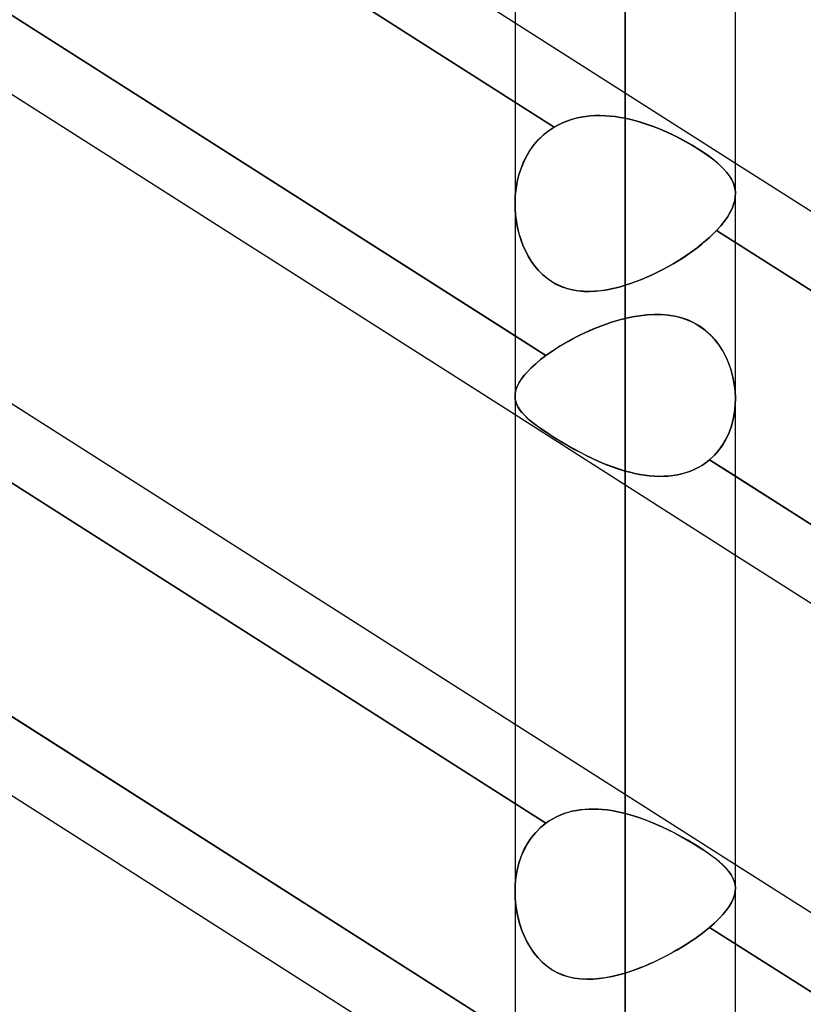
# Model space of a CAD drawing. Header units: millimetres. Extents: x -97 to 82, y -215 to 215.
# Tile 45 of 84: x -38.37 to -32.73, y 51.4 to 58.48. Entities that reach past the tile are written whole.
import ezdxf

# ---------------------------------------------------------------- set-up
doc = ezdxf.new("R2010")
doc.units = ezdxf.units.MM
doc.layers.add('MAIN-1', color=7, linetype='Continuous')
doc.layers.add('MAIN-2', color=7, linetype='Continuous')

msp = doc.modelspace()

# ---------------------------------------------------------------- linework, layer by layer
at = {"layer": 'MAIN-1'}
for p, q in [((-34.0112, 114.9253), (-34.0112, 0)), ((-33.2188, 0), (-33.2188, 114.3788)), ((-34.8038, 114.3442), (-34.8038, 0)), ((-34.8038, 58.4565), (-41.6225, 62.7987)), ((-34.8038, 56.2066), (-41.6225, 60.5488)), ((-34.8038, 55.6379), (-41.6225, 59.9801)), ((-34.8037, 53.4131), (-41.6225, 57.7552)), ((-26.0038, 52.8527), (-33.2188, 57.4472)), ((-34.8038, 51.1632), (-42.0188, 55.7577)), ((-34.8038, 50.5945), (-42.0188, 55.189)), ((-26.0038, 50.6028), (-33.2188, 55.1973)), ((-26.0038, 50.0341), (-33.2188, 54.6286)), ((-26.0037, 47.8093), (-33.2187, 52.4038))]:
    msp.add_line(p, q, dxfattribs=at)
at = {"layer": 'MAIN-2'}
for p, q in [((-34.0112, 0), (-34.0112, 114.9253)), ((-34.0112, 113.8433), (-34.0112, 0)), ((-34.0112, 0), (-34.0112, 113.8433)), ((-34.0112, 57.7713), (-34.0112, 77.1895)), ((-34.0112, 75.6045), (-34.0112, 56.5704)), ((-42.16, 62.5722), (-34.5215, 57.708)), ((-34.5215, 57.708), (-42.16, 62.5722)), ((-42.2059, 60.9203), (-34.5815, 56.0651)), ((-33.2188, 57.4472), (-34.8038, 58.4565)), ((-34.3652, 57.7715), (-34.3315, 57.7788)), ((-34.3312, 57.7789), (-34.3649, 57.7715)), ((-34.3315, 57.7788), (-34.2972, 57.7844)), ((-34.2969, 57.7844), (-34.3312, 57.7789)), ((-34.2972, 57.7844), (-34.2624, 57.7882)), ((-34.262, 57.7882), (-34.2969, 57.7844)), ((-34.2624, 57.7882), (-34.2272, 57.7904)), ((-34.2268, 57.7904), (-34.262, 57.7882)), ((-34.2272, 57.7904), (-34.1917, 57.7909)), ((-34.1913, 57.7909), (-34.2268, 57.7904)), ((-34.1917, 57.7909), (-34.1559, 57.7899)), ((-34.1556, 57.7899), (-34.1913, 57.7909)), ((-34.1559, 57.7899), (-34.1199, 57.7874)), ((-34.1196, 57.7873), (-34.1556, 57.7899)), ((-34.1199, 57.7874), (-34.0838, 57.7834)), ((-34.0836, 57.7833), (-34.1196, 57.7873)), ((-34.0838, 57.7834), (-34.0475, 57.778)), ((-34.0474, 57.778), (-34.0836, 57.7833)), ((-34.0475, 57.778), (-34.0112, 57.7713)), ((-34.0112, 57.7713), (-34.0474, 57.778)), ((-34.5618, 57.6815), (-34.5215, 57.708)), ((-34.5215, 57.708), (-34.5616, 57.6816)), ((-34.4919, 57.7244), (-34.5215, 57.708)), ((-34.5215, 57.708), (-34.492, 57.7243)), ((-34.492, 57.7243), (-34.4616, 57.7388)), ((-34.4615, 57.7389), (-34.4919, 57.7244)), ((-34.4616, 57.7388), (-34.4303, 57.7515)), ((-34.4301, 57.7516), (-34.4615, 57.7389)), ((-34.4303, 57.7515), (-34.3982, 57.7624)), ((-34.3979, 57.7625), (-34.4301, 57.7516)), ((-34.3982, 57.7624), (-34.3652, 57.7715)), ((-34.3649, 57.7715), (-34.3979, 57.7625)), ((-33.9603, 57.7597), (-34.0112, 57.7713)), ((-34.0112, 57.7713), (-33.9605, 57.7598)), ((-33.9605, 57.7598), (-33.91, 57.746)), ((-33.9095, 57.7459), (-33.9603, 57.7597)), ((-33.91, 57.746), (-33.8597, 57.7301)), ((-33.8589, 57.7299), (-33.9095, 57.7459)), ((-33.8597, 57.7301), (-33.8098, 57.7124)), ((-33.8089, 57.712), (-33.8589, 57.7299)), ((-33.8098, 57.7124), (-33.7606, 57.6929)), ((-33.7594, 57.6924), (-33.8089, 57.712)), ((-34.6339, 57.6184), (-34.5993, 57.6515)), ((-34.599, 57.6518), (-34.6336, 57.6188)), ((-34.5993, 57.6515), (-34.5618, 57.6815)), ((-34.5616, 57.6816), (-34.599, 57.6518)), ((-33.7606, 57.6929), (-33.7122, 57.672)), ((-33.7108, 57.6714), (-33.7594, 57.6924)), ((-33.7122, 57.672), (-33.6648, 57.6498)), ((-33.6633, 57.6491), (-33.7108, 57.6714)), ((-33.6648, 57.6498), (-33.6189, 57.6268)), ((-33.6172, 57.6259), (-33.6633, 57.6491)), ((-34.6943, 57.5431), (-34.6656, 57.5822)), ((-34.6652, 57.5827), (-34.6938, 57.5437)), ((-34.6656, 57.5822), (-34.6339, 57.6184)), ((-34.6336, 57.6188), (-34.6652, 57.5827)), ((-33.6189, 57.6268), (-33.5746, 57.603)), ((-33.5728, 57.602), (-33.6172, 57.6259)), ((-33.5746, 57.603), (-33.5319, 57.5786)), ((-33.53, 57.5775), (-33.5728, 57.602)), ((-33.5319, 57.5786), (-33.491, 57.5538)), ((-33.4891, 57.5525), (-33.53, 57.5775)), ((-42.2059, 57.558), (-34.5815, 52.7028)), ((-34.5815, 52.7028), (-42.2059, 57.558)), ((-34.7419, 57.4572), (-34.7198, 57.5012)), ((-34.7193, 57.502), (-34.7415, 57.4581)), ((-34.7198, 57.5012), (-34.6943, 57.5431)), ((-34.6938, 57.5437), (-34.7193, 57.502)), ((-33.491, 57.5538), (-33.4524, 57.5288)), ((-33.4507, 57.5276), (-33.4891, 57.5525)), ((-33.4524, 57.5288), (-33.4166, 57.504)), ((-33.4151, 57.5029), (-33.4507, 57.5276)), ((-33.4166, 57.504), (-33.3837, 57.4794)), ((-33.3823, 57.4784), (-33.4151, 57.5029)), ((-34.7606, 57.4114), (-34.7419, 57.4572)), ((-34.7415, 57.4581), (-34.7602, 57.4123)), ((-33.3837, 57.4794), (-33.3536, 57.455)), ((-33.3524, 57.454), (-33.3823, 57.4784)), ((-33.3536, 57.455), (-33.3264, 57.4307)), ((-33.3254, 57.4298), (-33.3524, 57.454)), ((-33.3264, 57.4307), (-33.3022, 57.4065)), ((-33.3013, 57.4056), (-33.3254, 57.4298)), ((-34.7878, 57.3153), (-34.7759, 57.364)), ((-34.7756, 57.365), (-34.7876, 57.3162)), ((-34.7759, 57.364), (-34.7606, 57.4114)), ((-34.7602, 57.4123), (-34.7756, 57.365)), ((-33.3022, 57.4065), (-33.281, 57.3825)), ((-33.2803, 57.3816), (-33.3013, 57.4056)), ((-33.281, 57.3825), (-33.263, 57.3584)), ((-33.2624, 57.3576), (-33.2803, 57.3816)), ((-33.263, 57.3584), (-33.248, 57.3343)), ((-33.2476, 57.3336), (-33.2624, 57.3576)), ((-34.7964, 57.2655), (-34.7878, 57.3153)), ((-34.7876, 57.3162), (-34.7963, 57.2664)), ((-33.248, 57.3343), (-33.2361, 57.3101)), ((-33.2358, 57.3094), (-33.2476, 57.3336)), ((-33.2361, 57.3101), (-33.2273, 57.2855)), ((-33.2271, 57.2849), (-33.2358, 57.3094)), ((-33.2273, 57.2855), (-33.2216, 57.2606)), ((-33.2215, 57.2601), (-33.2271, 57.2849)), ((-34.8016, 57.216), (-34.8037, 57.1656)), ((-34.8037, 57.1645), (-34.8017, 57.215)), ((-34.8017, 57.215), (-34.7964, 57.2655)), ((-34.7963, 57.2664), (-34.8016, 57.216)), ((-33.2216, 57.2606), (-33.2189, 57.2352)), ((-33.2189, 57.2348), (-33.2215, 57.2601)), ((-33.2189, 57.2352), (-33.2196, 57.2078)), ((-33.2196, 57.2074), (-33.2189, 57.2348)), ((-34.8037, 57.1656), (-34.8029, 57.12)), ((-34.8028, 57.1187), (-34.8037, 57.1645)), ((-33.2431, 57.1212), (-33.2316, 57.1507)), ((-33.2315, 57.151), (-33.243, 57.1215)), ((-33.2316, 57.1507), (-33.2238, 57.1794)), ((-33.2238, 57.1797), (-33.2315, 57.151)), ((-33.2196, 57.2078), (-33.2238, 57.1797)), ((-33.2238, 57.1794), (-33.2196, 57.2074)), ((-34.8029, 57.12), (-34.7995, 57.0747)), ((-34.7994, 57.0733), (-34.8028, 57.1187)), ((-34.7995, 57.0747), (-34.7937, 57.0301)), ((-34.7935, 57.0285), (-34.7994, 57.0733)), ((-33.2768, 57.0603), (-33.2581, 57.0911)), ((-33.258, 57.0914), (-33.2766, 57.0606)), ((-33.2581, 57.0911), (-33.2431, 57.1212)), ((-33.243, 57.1215), (-33.258, 57.0914)), ((-34.7937, 57.0301), (-34.7856, 56.9862)), ((-34.7853, 56.9846), (-34.7935, 57.0285)), ((-33.3246, 56.9972), (-33.354, 56.9646)), ((-33.354, 56.9646), (-33.3248, 56.997)), ((-33.3248, 56.997), (-33.299, 57.029)), ((-33.2988, 57.0292), (-33.3246, 56.9972)), ((-33.299, 57.029), (-33.2768, 57.0603)), ((-33.2766, 57.0606), (-33.2988, 57.0292)), ((-34.7856, 56.9862), (-34.7752, 56.9433)), ((-34.7747, 56.9417), (-34.7853, 56.9846)), ((-34.7752, 56.9433), (-34.7623, 56.9011)), ((-34.7619, 56.8998), (-34.7747, 56.9417)), ((-33.4052, 56.9146), (-33.3787, 56.9396)), ((-33.3787, 56.9397), (-33.405, 56.9147)), ((-33.354, 56.9646), (-33.3787, 56.9397)), ((-33.3787, 56.9396), (-33.354, 56.9646)), ((-33.354, 56.9646), (-25.7117, 52.098)), ((-25.7117, 52.098), (-33.354, 56.9646)), ((-34.7623, 56.9011), (-34.7471, 56.8598)), ((-34.7467, 56.8588), (-34.7619, 56.8998)), ((-34.7471, 56.8598), (-34.7294, 56.8197)), ((-34.7291, 56.819), (-34.7467, 56.8588)), ((-33.4944, 56.8403), (-33.4631, 56.8649)), ((-33.4627, 56.8652), (-33.494, 56.8406)), ((-33.4631, 56.8649), (-33.4333, 56.8897)), ((-33.4331, 56.8899), (-33.4627, 56.8652)), ((-33.4333, 56.8897), (-33.4052, 56.9146)), ((-33.405, 56.9147), (-33.4331, 56.8899)), ((-34.7294, 56.8197), (-34.7093, 56.781)), ((-34.7091, 56.7806), (-34.7291, 56.819)), ((-33.5955, 56.769), (-33.5608, 56.7922)), ((-33.5604, 56.7925), (-33.595, 56.7693)), ((-33.5608, 56.7922), (-33.5271, 56.816)), ((-33.5266, 56.8163), (-33.5604, 56.7925)), ((-33.5271, 56.816), (-33.4944, 56.8403)), ((-33.494, 56.8406), (-33.5266, 56.8163)), ((-34.7093, 56.781), (-34.6867, 56.744)), ((-34.6866, 56.7439), (-34.7091, 56.7806)), ((-34.6867, 56.744), (-34.6617, 56.7091)), ((-34.6618, 56.7092), (-34.6866, 56.7439)), ((-33.7041, 56.7036), (-33.6672, 56.7247)), ((-33.6668, 56.7249), (-33.7038, 56.7038)), ((-33.6672, 56.7247), (-33.631, 56.7465)), ((-33.6305, 56.7468), (-33.6668, 56.7249)), ((-33.631, 56.7465), (-33.5955, 56.769)), ((-33.595, 56.7693), (-33.6305, 56.7468)), ((-34.6348, 56.677), (-34.6618, 56.7092)), ((-34.6617, 56.7091), (-34.6344, 56.6767)), ((-34.6056, 56.6477), (-34.6348, 56.677)), ((-34.6344, 56.6767), (-34.605, 56.6471)), ((-34.5744, 56.6212), (-34.6056, 56.6477)), ((-34.605, 56.6471), (-34.5736, 56.6206)), ((-33.8563, 56.6282), (-33.8178, 56.6455)), ((-33.8176, 56.6456), (-33.8562, 56.6283)), ((-33.8178, 56.6455), (-33.7796, 56.664)), ((-33.7793, 56.6641), (-33.8176, 56.6456)), ((-33.7796, 56.664), (-33.7416, 56.6833)), ((-33.7413, 56.6835), (-33.7793, 56.6641)), ((-33.7416, 56.6833), (-33.7041, 56.7036)), ((-33.7038, 56.7038), (-33.7413, 56.6835)), ((-34.541, 56.5977), (-34.5744, 56.6212)), ((-34.5736, 56.6206), (-34.54, 56.5971)), ((-34.5057, 56.5775), (-34.541, 56.5977)), ((-34.54, 56.5971), (-34.5043, 56.5768)), ((-34.4691, 56.5608), (-34.5057, 56.5775)), ((-34.5043, 56.5768), (-34.4672, 56.5601)), ((-33.9725, 56.583), (-34.0112, 56.5704)), ((-34.0112, 56.5704), (-33.9725, 56.583)), ((-33.9337, 56.5969), (-33.9725, 56.583)), ((-33.9725, 56.583), (-33.9338, 56.5968)), ((-33.9338, 56.5968), (-33.895, 56.6119)), ((-33.8949, 56.612), (-33.9337, 56.5969)), ((-33.895, 56.6119), (-33.8563, 56.6282)), ((-33.8562, 56.6283), (-33.8949, 56.612)), ((-34.4315, 56.5477), (-34.4691, 56.5608)), ((-34.4672, 56.5601), (-34.429, 56.5469)), ((-34.3929, 56.5377), (-34.4315, 56.5477)), ((-34.429, 56.5469), (-34.3897, 56.5371)), ((-34.3534, 56.5309), (-34.3929, 56.5377)), ((-34.3897, 56.5371), (-34.3496, 56.5305)), ((-34.3131, 56.5271), (-34.3534, 56.5309)), ((-34.3496, 56.5305), (-34.3087, 56.5268)), ((-34.2719, 56.526), (-34.3131, 56.5271)), ((-34.3087, 56.5268), (-34.2672, 56.5261)), ((-34.2299, 56.5276), (-34.2719, 56.526)), ((-34.2672, 56.5261), (-34.2252, 56.5279)), ((-34.1872, 56.5317), (-34.2299, 56.5276)), ((-34.2252, 56.5279), (-34.1828, 56.5322)), ((-34.1439, 56.5381), (-34.1872, 56.5317)), ((-34.1828, 56.5322), (-34.1401, 56.5388)), ((-34.1001, 56.5468), (-34.1439, 56.5381)), ((-34.1401, 56.5388), (-34.0973, 56.5475)), ((-34.0558, 56.5576), (-34.1001, 56.5468)), ((-34.0973, 56.5475), (-34.0544, 56.558)), ((-34.0112, 56.5704), (-34.0558, 56.5576)), ((-34.0544, 56.558), (-34.0112, 56.5704)), ((-33.8039, 56.3608), (-33.8552, 56.3579)), ((-33.8543, 56.358), (-33.8028, 56.3608)), ((-33.7532, 56.3603), (-33.8039, 56.3608)), ((-33.8028, 56.3608), (-33.7519, 56.3603)), ((-33.7035, 56.3564), (-33.7532, 56.3603)), ((-33.7519, 56.3603), (-33.7019, 56.3562)), ((-34.1417, 56.2935), (-34.174, 56.2819)), ((-34.1736, 56.2821), (-34.1413, 56.2936)), ((-34.1091, 56.3043), (-34.1417, 56.2935)), ((-34.1413, 56.2936), (-34.1088, 56.3044)), ((-34.0765, 56.3144), (-34.1091, 56.3043)), ((-34.1088, 56.3044), (-34.0763, 56.3144)), ((-34.0439, 56.3235), (-34.0765, 56.3144)), ((-34.0763, 56.3144), (-34.0438, 56.3236)), ((-34.0112, 56.3319), (-34.0439, 56.3235)), ((-34.0438, 56.3236), (-34.0112, 56.3319)), ((-34.0112, 56.3319), (-33.9587, 56.3433)), ((-33.959, 56.3432), (-34.0112, 56.3319)), ((-34.0112, 52.7725), (-34.0112, 56.3319)), ((-34.0112, 56.3319), (-34.0112, 52.7725)), ((-33.9069, 56.352), (-33.959, 56.3432)), ((-33.9587, 56.3433), (-33.9064, 56.352)), ((-33.8552, 56.3579), (-33.9069, 56.352)), ((-33.9064, 56.352), (-33.8543, 56.358)), ((-33.6548, 56.3486), (-33.7035, 56.3564)), ((-33.7019, 56.3562), (-33.6531, 56.3482)), ((-33.6075, 56.3369), (-33.6548, 56.3486)), ((-33.6531, 56.3482), (-33.6057, 56.3363)), ((-33.5618, 56.321), (-33.6075, 56.3369)), ((-33.6057, 56.3363), (-33.56, 56.3202)), ((-33.5178, 56.3008), (-33.5618, 56.321)), ((-33.56, 56.3202), (-33.516, 56.2999)), ((-33.4757, 56.2761), (-33.5178, 56.3008)), ((-33.516, 56.2999), (-33.474, 56.275)), ((-34.3013, 56.2287), (-34.3323, 56.2139)), ((-34.3317, 56.2143), (-34.3007, 56.229)), ((-34.2699, 56.243), (-34.3013, 56.2287)), ((-34.3007, 56.229), (-34.2693, 56.2432)), ((-34.2382, 56.2566), (-34.2699, 56.243)), ((-34.2693, 56.2432), (-34.2376, 56.2568)), ((-34.2062, 56.2696), (-34.2382, 56.2566)), ((-34.2376, 56.2568), (-34.2057, 56.2698)), ((-34.174, 56.2819), (-34.2062, 56.2696)), ((-34.2057, 56.2698), (-34.1736, 56.2821)), ((-33.4365, 56.2475), (-33.4757, 56.2761)), ((-33.474, 56.275), (-33.4347, 56.2461)), ((-33.4002, 56.2151), (-33.4365, 56.2475)), ((-33.4347, 56.2461), (-33.3985, 56.2135)), ((-34.5815, 56.0651), (-34.8038, 56.2066)), ((-34.4506, 56.1507), (-34.4784, 56.134)), ((-34.4781, 56.1342), (-34.4501, 56.151)), ((-34.422, 56.1671), (-34.4506, 56.1507)), ((-34.4501, 56.151), (-34.4215, 56.1674)), ((-34.3927, 56.1831), (-34.422, 56.1671)), ((-34.4215, 56.1674), (-34.3921, 56.1834)), ((-34.3628, 56.1987), (-34.3927, 56.1831)), ((-34.3921, 56.1834), (-34.3622, 56.199)), ((-34.3323, 56.2139), (-34.3628, 56.1987)), ((-34.3622, 56.199), (-34.3317, 56.2143)), ((-33.3669, 56.1793), (-33.4002, 56.2151)), ((-33.3985, 56.2135), (-33.3654, 56.1774)), ((-33.3368, 56.1401), (-33.3669, 56.1793)), ((-33.3654, 56.1774), (-33.3354, 56.1381)), ((-34.5815, 56.0651), (-34.5572, 56.0826)), ((-34.5572, 56.0825), (-34.5815, 56.0651)), ((-34.5572, 56.0826), (-34.5317, 56.1)), ((-34.5318, 56.0999), (-34.5572, 56.0825)), ((-34.5055, 56.1171), (-34.5318, 56.0999)), ((-34.5317, 56.1), (-34.5053, 56.1172)), ((-34.4784, 56.134), (-34.5055, 56.1171)), ((-34.5053, 56.1172), (-34.4781, 56.1342)), ((-33.3098, 56.098), (-33.3368, 56.1401)), ((-33.3354, 56.1381), (-33.3086, 56.0959)), ((-33.2863, 56.0535), (-33.3098, 56.098)), ((-33.3086, 56.0959), (-33.2854, 56.0515)), ((-34.6869, 55.9774), (-34.6552, 56.0065)), ((-34.655, 56.0066), (-34.6866, 55.9777)), ((-34.6552, 56.0065), (-34.62, 56.0357)), ((-34.62, 56.0358), (-34.655, 56.0066)), ((-34.5815, 56.0651), (-34.62, 56.0358)), ((-34.62, 56.0357), (-34.5815, 56.0651)), ((-33.2663, 56.0072), (-33.2863, 56.0535)), ((-33.2854, 56.0515), (-33.2655, 56.0053)), ((-33.2497, 55.9594), (-33.2663, 56.0072)), ((-34.7392, 55.9209), (-34.715, 55.9488)), ((-34.7146, 55.9492), (-34.7387, 55.9214)), ((-34.715, 55.9488), (-34.6869, 55.9774)), ((-34.6866, 55.9777), (-34.7146, 55.9492)), ((-33.2655, 56.0053), (-33.2492, 55.9576)), ((-33.2367, 55.9104), (-33.2497, 55.9594)), ((-33.2492, 55.9576), (-33.2364, 55.9088)), ((-34.7884, 55.8418), (-34.7758, 55.8674)), ((-34.7754, 55.8682), (-34.788, 55.8428)), ((-34.7758, 55.8674), (-34.7594, 55.8937)), ((-34.759, 55.8944), (-34.7754, 55.8682)), ((-34.7594, 55.8937), (-34.7392, 55.9209)), ((-34.7387, 55.9214), (-34.759, 55.8944)), ((-33.2272, 55.8606), (-33.2367, 55.9104)), ((-33.2364, 55.9088), (-33.227, 55.8593)), ((-42.16, 55.8477), (-34.5215, 50.9834)), ((-34.8021, 55.7942), (-34.8037, 55.771)), ((-34.8037, 55.7701), (-34.8023, 55.7931)), ((-34.8023, 55.7931), (-34.7972, 55.817)), ((-34.7969, 55.8181), (-34.8021, 55.7942)), ((-34.7972, 55.817), (-34.7884, 55.8418)), ((-34.788, 55.8428), (-34.7969, 55.8181)), ((-33.2212, 55.8104), (-33.2272, 55.8606)), ((-33.227, 55.8593), (-33.2211, 55.8094)), ((-33.2188, 55.7601), (-33.2212, 55.8104)), ((-33.2211, 55.8094), (-33.2188, 55.7593)), ((-34.8037, 55.771), (-34.8022, 55.7511)), ((-34.802, 55.7499), (-34.8037, 55.7701)), ((-34.8022, 55.7511), (-34.7979, 55.7315)), ((-34.7976, 55.7303), (-34.802, 55.7499)), ((-34.7979, 55.7315), (-34.791, 55.7122)), ((-34.7905, 55.7111), (-34.7976, 55.7303)), ((-33.2201, 55.7086), (-33.2188, 55.7601)), ((-33.2188, 55.7593), (-33.2201, 55.7077)), ((-34.791, 55.7122), (-34.7814, 55.6932)), ((-34.7808, 55.6923), (-34.7905, 55.7111)), ((-34.7814, 55.6932), (-34.7691, 55.6742)), ((-34.7687, 55.6736), (-34.7808, 55.6923)), ((-34.7691, 55.6742), (-34.7541, 55.6551)), ((-34.7539, 55.6549), (-34.7687, 55.6736)), ((-34.7541, 55.6551), (-34.7363, 55.6358)), ((-34.7364, 55.6359), (-34.7539, 55.6549)), ((-33.2253, 55.6567), (-33.2343, 55.6066)), ((-33.2341, 55.6076), (-33.2252, 55.6577)), ((-33.2201, 55.7077), (-33.2253, 55.6567)), ((-33.2252, 55.6577), (-33.2201, 55.7086)), ((-33.2188, 54.6286), (-34.8038, 55.6379)), ((-34.7163, 55.6165), (-34.7364, 55.6359)), ((-34.7363, 55.6358), (-34.7158, 55.6161)), ((-34.6934, 55.5967), (-34.7163, 55.6165)), ((-34.7158, 55.6161), (-34.6926, 55.596)), ((-34.6679, 55.5763), (-34.6934, 55.5967)), ((-34.6926, 55.596), (-34.6666, 55.5753)), ((-33.2343, 55.6066), (-33.2473, 55.5579)), ((-33.247, 55.5588), (-33.2341, 55.6076)), ((-34.6398, 55.5553), (-34.6679, 55.5763)), ((-34.6666, 55.5753), (-34.638, 55.554)), ((-34.6092, 55.5337), (-34.6398, 55.5553)), ((-34.638, 55.554), (-34.6069, 55.5321)), ((-34.5761, 55.5114), (-34.6092, 55.5337)), ((-34.6069, 55.5321), (-34.5734, 55.5096)), ((-34.5404, 55.4883), (-34.5761, 55.5114)), ((-33.2641, 55.5111), (-33.2847, 55.4664)), ((-33.2843, 55.467), (-33.2637, 55.5119)), ((-33.2473, 55.5579), (-33.2641, 55.5111)), ((-33.2637, 55.5119), (-33.247, 55.5588)), ((-34.5734, 55.5096), (-34.5372, 55.4863)), ((-34.5025, 55.4646), (-34.5404, 55.4883)), ((-34.5372, 55.4863), (-34.4988, 55.4623)), ((-34.4632, 55.4408), (-34.5025, 55.4646)), ((-34.4988, 55.4623), (-34.4587, 55.4382)), ((-34.4224, 55.4171), (-34.4632, 55.4408)), ((-33.2847, 55.4664), (-33.3091, 55.4241)), ((-33.3088, 55.4246), (-33.2843, 55.467)), ((-34.4587, 55.4382), (-34.4174, 55.4142)), ((-34.3804, 55.3935), (-34.4224, 55.4171)), ((-34.4174, 55.4142), (-34.3748, 55.3904)), ((-34.3371, 55.3702), (-34.3804, 55.3935)), ((-34.3748, 55.3904), (-34.3312, 55.3671)), ((-34.2928, 55.3474), (-34.3371, 55.3702)), ((-33.3373, 55.3845), (-33.3692, 55.3481)), ((-33.369, 55.3483), (-33.3371, 55.3848)), ((-33.3091, 55.4241), (-33.3373, 55.3845)), ((-33.3371, 55.3848), (-33.3088, 55.4246)), ((-34.3312, 55.3671), (-34.2866, 55.3444)), ((-34.2475, 55.3254), (-34.2928, 55.3474)), ((-34.2866, 55.3444), (-34.2415, 55.3226)), ((-34.2014, 55.3044), (-34.2475, 55.3254)), ((-34.2415, 55.3226), (-34.196, 55.3021)), ((-34.1546, 55.2846), (-34.2014, 55.3044)), ((-34.196, 55.3021), (-34.1501, 55.2828)), ((-33.4291, 55.2958), (-33.4042, 55.3154)), ((-33.4042, 55.3154), (-33.429, 55.2959)), ((-33.4042, 55.3154), (-33.369, 55.3483)), ((-33.3692, 55.3481), (-33.4042, 55.3154)), ((-33.2188, 55.1973), (-33.4042, 55.3154)), ((-33.4042, 55.3154), (-25.7793, 50.4599)), ((-34.1072, 55.2663), (-34.1546, 55.2846)), ((-34.1501, 55.2828), (-34.1041, 55.2652)), ((-34.0594, 55.2496), (-34.1072, 55.2663)), ((-34.1041, 55.2652), (-34.058, 55.2492)), ((-34.0112, 55.2349), (-34.0594, 55.2496)), ((-34.058, 55.2492), (-34.0112, 55.2349)), ((-34.0112, 55.2349), (-34.0112, 51.625)), ((-34.0112, 51.625), (-34.0112, 55.2349)), ((-34.0112, 55.2349), (-33.977, 55.2257)), ((-33.9762, 55.2255), (-34.0112, 55.2349)), ((-33.5719, 55.2238), (-33.5413, 55.2346)), ((-33.5407, 55.2348), (-33.5711, 55.2241)), ((-33.5413, 55.2346), (-33.5115, 55.2472)), ((-33.5111, 55.2474), (-33.5407, 55.2348)), ((-33.5115, 55.2472), (-33.4828, 55.2617)), ((-33.4825, 55.2619), (-33.5111, 55.2474)), ((-33.4828, 55.2617), (-33.4553, 55.2779)), ((-33.4552, 55.278), (-33.4825, 55.2619)), ((-33.4553, 55.2779), (-33.4291, 55.2958)), ((-33.429, 55.2959), (-33.4552, 55.278)), ((-33.977, 55.2257), (-33.9425, 55.2176)), ((-33.9411, 55.2173), (-33.9762, 55.2255)), ((-33.9425, 55.2176), (-33.908, 55.2107)), ((-33.9061, 55.2104), (-33.9411, 55.2173)), ((-33.908, 55.2107), (-33.8733, 55.2051)), ((-33.8711, 55.2048), (-33.9061, 55.2104)), ((-33.8733, 55.2051), (-33.8387, 55.2008)), ((-33.8363, 55.2006), (-33.8711, 55.2048)), ((-33.8387, 55.2008), (-33.804, 55.198)), ((-33.8017, 55.1978), (-33.8363, 55.2006)), ((-33.804, 55.198), (-33.7695, 55.1966)), ((-33.7674, 55.1966), (-33.8017, 55.1978)), ((-33.7695, 55.1966), (-33.7352, 55.1969)), ((-33.7334, 55.197), (-33.7674, 55.1966)), ((-33.7352, 55.1969), (-33.7014, 55.1988)), ((-33.6998, 55.199), (-33.7334, 55.197)), ((-33.7014, 55.1988), (-33.6681, 55.2025)), ((-33.6667, 55.2026), (-33.6998, 55.199)), ((-33.6681, 55.2025), (-33.6354, 55.2078)), ((-33.6342, 55.208), (-33.6667, 55.2026)), ((-33.6354, 55.2078), (-33.6033, 55.2149)), ((-33.6023, 55.2152), (-33.6342, 55.208)), ((-33.6033, 55.2149), (-33.5719, 55.2238)), ((-33.5711, 55.2241), (-33.6023, 55.2152)), ((-33.2187, 52.4038), (-34.8037, 53.4131)), ((-34.5055, 52.7486), (-34.5318, 52.7348)), ((-34.5317, 52.7349), (-34.5053, 52.7487)), ((-34.4784, 52.7607), (-34.5055, 52.7486)), ((-34.5053, 52.7487), (-34.4781, 52.7609)), ((-34.4506, 52.7714), (-34.4784, 52.7607)), ((-34.4781, 52.7609), (-34.4501, 52.7715)), ((-34.422, 52.7805), (-34.4506, 52.7714)), ((-34.4501, 52.7715), (-34.4215, 52.7807)), ((-34.3927, 52.7881), (-34.422, 52.7805)), ((-34.4215, 52.7807), (-34.3921, 52.7883)), ((-34.3628, 52.7942), (-34.3927, 52.7881)), ((-34.3921, 52.7883), (-34.3622, 52.7944)), ((-34.3323, 52.7989), (-34.3628, 52.7942)), ((-34.3622, 52.7944), (-34.3317, 52.799)), ((-34.3013, 52.8021), (-34.3323, 52.7989)), ((-34.3317, 52.799), (-34.3007, 52.8022)), ((-34.2699, 52.8039), (-34.3013, 52.8021)), ((-34.3007, 52.8022), (-34.2693, 52.8039)), ((-34.2382, 52.8043), (-34.2699, 52.8039)), ((-34.2693, 52.8039), (-34.2376, 52.8043)), ((-34.2062, 52.8034), (-34.2382, 52.8043)), ((-34.2376, 52.8043), (-34.2057, 52.8033)), ((-34.174, 52.8011), (-34.2062, 52.8034)), ((-34.2057, 52.8033), (-34.1736, 52.8011)), ((-34.1417, 52.7977), (-34.174, 52.8011)), ((-34.1736, 52.8011), (-34.1413, 52.7976)), ((-34.1091, 52.793), (-34.1417, 52.7977)), ((-34.1413, 52.7976), (-34.1088, 52.793)), ((-34.0765, 52.7873), (-34.1091, 52.793)), ((-34.1088, 52.793), (-34.0763, 52.7872)), ((-34.0439, 52.7804), (-34.0765, 52.7873)), ((-34.0763, 52.7872), (-34.0438, 52.7804)), ((-34.0112, 52.7725), (-34.0439, 52.7804)), ((-34.0438, 52.7804), (-34.0112, 52.7725)), ((-33.959, 52.7579), (-34.0112, 52.7725)), ((-34.0112, 52.7725), (-33.9587, 52.7578)), ((-33.9069, 52.741), (-33.959, 52.7579)), ((-33.9587, 52.7578), (-33.9064, 52.7408)), ((-34.62, 52.6715), (-34.5815, 52.7028)), ((-34.5815, 52.7028), (-34.62, 52.6715)), ((-34.5815, 52.7028), (-34.5572, 52.7196)), ((-34.5572, 52.7195), (-34.5815, 52.7028)), ((-34.5572, 52.7196), (-34.5317, 52.7349)), ((-34.5318, 52.7348), (-34.5572, 52.7195)), ((-33.8552, 52.722), (-33.9069, 52.741)), ((-33.9064, 52.7408), (-33.8543, 52.7217)), ((-33.8039, 52.7012), (-33.8552, 52.722)), ((-33.8543, 52.7217), (-33.8028, 52.7008)), ((-33.7532, 52.6789), (-33.8039, 52.7012)), ((-33.8028, 52.7008), (-33.7519, 52.6783)), ((-33.7035, 52.6553), (-33.7532, 52.6789)), ((-33.7519, 52.6783), (-33.7019, 52.6545)), ((-34.6869, 52.5975), (-34.6552, 52.6363)), ((-34.655, 52.6364), (-34.6866, 52.5978)), ((-34.6552, 52.6363), (-34.62, 52.6715)), ((-34.62, 52.6715), (-34.655, 52.6364)), ((-33.6548, 52.6307), (-33.7035, 52.6553)), ((-33.7019, 52.6545), (-33.6531, 52.6298)), ((-33.6075, 52.6054), (-33.6548, 52.6307)), ((-33.6531, 52.6298), (-33.6057, 52.6044)), ((-34.7392, 52.5104), (-34.715, 52.5553)), ((-34.7146, 52.5559), (-34.7387, 52.5113)), ((-34.715, 52.5553), (-34.6869, 52.5975)), ((-34.6866, 52.5978), (-34.7146, 52.5559)), ((-33.5618, 52.5796), (-33.6075, 52.6054)), ((-33.6057, 52.6044), (-33.56, 52.5785)), ((-33.5178, 52.5534), (-33.5618, 52.5796)), ((-33.56, 52.5785), (-33.516, 52.5523)), ((-33.4757, 52.5271), (-33.5178, 52.5534)), ((-33.516, 52.5523), (-33.474, 52.526)), ((-34.7594, 52.4633), (-34.7392, 52.5104)), ((-34.7387, 52.5113), (-34.759, 52.4645)), ((-33.4365, 52.5013), (-33.4757, 52.5271)), ((-33.474, 52.526), (-33.4347, 52.5001)), ((-33.4002, 52.476), (-33.4365, 52.5013)), ((-33.4347, 52.5001), (-33.3985, 52.4747)), ((-33.3669, 52.4511), (-33.4002, 52.476)), ((-33.3985, 52.4747), (-33.3654, 52.4498)), ((-34.7884, 52.3634), (-34.7758, 52.4142)), ((-34.7754, 52.4157), (-34.788, 52.3653)), ((-34.7758, 52.4142), (-34.7594, 52.4633)), ((-34.759, 52.4645), (-34.7754, 52.4157)), ((-33.3368, 52.4266), (-33.3669, 52.4511)), ((-33.3654, 52.4498), (-33.3354, 52.4254)), ((-33.3098, 52.4024), (-33.3368, 52.4266)), ((-33.3354, 52.4254), (-33.3086, 52.4013)), ((-33.2863, 52.3787), (-33.3098, 52.4024)), ((-33.3086, 52.4013), (-33.2854, 52.3777)), ((-34.7972, 52.3113), (-34.7884, 52.3634)), ((-34.788, 52.3653), (-34.7969, 52.3137)), ((-33.2663, 52.3552), (-33.2863, 52.3787)), ((-33.2854, 52.3777), (-33.2655, 52.3543)), ((-33.2497, 52.3319), (-33.2663, 52.3552)), ((-33.2655, 52.3543), (-33.2492, 52.3311)), ((-33.2367, 52.3086), (-33.2497, 52.3319)), ((-33.2492, 52.3311), (-33.2364, 52.3079)), ((-34.8021, 52.2611), (-34.8037, 52.2079)), ((-34.8037, 52.2058), (-34.8023, 52.2586)), ((-34.8023, 52.2586), (-34.7972, 52.3113)), ((-34.7969, 52.3137), (-34.8021, 52.2611)), ((-33.2272, 52.2851), (-33.2367, 52.3086)), ((-33.2364, 52.3079), (-33.227, 52.2845)), ((-33.2212, 52.2614), (-33.2272, 52.2851)), ((-33.227, 52.2845), (-33.2211, 52.2609)), ((-33.2188, 52.2372), (-33.2212, 52.2614)), ((-33.2211, 52.2609), (-33.2188, 52.2368)), ((-34.8037, 52.2079), (-34.8022, 52.1609)), ((-34.802, 52.1583), (-34.8037, 52.2058)), ((-33.2253, 52.1854), (-33.2343, 52.1587)), ((-33.2341, 52.1592), (-33.2252, 52.1859)), ((-33.2201, 52.2114), (-33.2253, 52.1854)), ((-33.2252, 52.1859), (-33.2201, 52.2118)), ((-33.2201, 52.2118), (-33.2188, 52.2372)), ((-33.2188, 52.2368), (-33.2201, 52.2114)), ((-34.8022, 52.1609), (-34.7979, 52.1141)), ((-34.7976, 52.1112), (-34.802, 52.1583)), ((-34.7979, 52.1141), (-34.791, 52.0675)), ((-33.2473, 52.1312), (-33.2641, 52.103)), ((-33.2637, 52.1035), (-33.247, 52.1317)), ((-33.2343, 52.1587), (-33.2473, 52.1312)), ((-33.247, 52.1317), (-33.2341, 52.1592)), ((-34.7905, 52.0648), (-34.7976, 52.1112)), ((-34.791, 52.0675), (-34.7814, 52.0216)), ((-34.7808, 52.0193), (-34.7905, 52.0648)), ((-33.3091, 52.0447), (-33.3373, 52.0146)), ((-33.3371, 52.0148), (-33.3088, 52.0451)), ((-33.2847, 52.0742), (-33.3091, 52.0447)), ((-33.3088, 52.0451), (-33.2843, 52.0747)), ((-33.2641, 52.103), (-33.2847, 52.0742)), ((-33.2843, 52.0747), (-33.2637, 52.1035)), ((-34.7814, 52.0216), (-34.7691, 51.9762)), ((-34.7687, 51.9748), (-34.7808, 52.0193)), ((-34.7691, 51.9762), (-34.7541, 51.9316)), ((-34.7539, 51.9311), (-34.7687, 51.9748)), ((-33.4042, 51.9531), (-33.369, 51.984)), ((-33.3692, 51.9839), (-33.4042, 51.9531)), ((-33.3373, 52.0146), (-33.3692, 51.9839)), ((-33.369, 51.984), (-33.3371, 52.0148)), ((-34.7541, 51.9316), (-34.7363, 51.8882)), ((-34.7364, 51.8885), (-34.7539, 51.9311)), ((-33.4828, 51.8918), (-33.4553, 51.9122)), ((-33.4552, 51.9123), (-33.4825, 51.892)), ((-33.4553, 51.9122), (-33.4291, 51.9327)), ((-33.429, 51.9327), (-33.4552, 51.9123)), ((-33.4291, 51.9327), (-33.4042, 51.9531)), ((-33.4042, 51.9531), (-33.429, 51.9327)), ((-33.4042, 51.9531), (-25.7793, 47.0976)), ((-25.7793, 47.0976), (-33.4042, 51.9531)), ((-34.7163, 51.8472), (-34.7364, 51.8885)), ((-34.7363, 51.8882), (-34.7158, 51.8464)), ((-34.6934, 51.8078), (-34.7163, 51.8472)), ((-34.7158, 51.8464), (-34.6926, 51.8064)), ((-33.6033, 51.8118), (-33.5719, 51.8313)), ((-33.5711, 51.8318), (-33.6023, 51.8124)), ((-33.5719, 51.8313), (-33.5413, 51.8512)), ((-33.5407, 51.8516), (-33.5711, 51.8318)), ((-33.5413, 51.8512), (-33.5115, 51.8714)), ((-33.5111, 51.8717), (-33.5407, 51.8516)), ((-33.5115, 51.8714), (-33.4828, 51.8918)), ((-33.4825, 51.892), (-33.5111, 51.8717)), ((-34.6679, 51.7705), (-34.6934, 51.8078)), ((-34.6926, 51.8064), (-34.6666, 51.7687)), ((-34.6398, 51.7358), (-34.6679, 51.7705)), ((-34.6666, 51.7687), (-34.638, 51.7337)), ((-33.7014, 51.7559), (-33.6681, 51.774)), ((-33.6667, 51.7748), (-33.6998, 51.7567)), ((-33.6681, 51.774), (-33.6354, 51.7927)), ((-33.6342, 51.7934), (-33.6667, 51.7748)), ((-33.6354, 51.7927), (-33.6033, 51.8118)), ((-33.6023, 51.8124), (-33.6342, 51.7934)), ((-34.6092, 51.704), (-34.6398, 51.7358)), ((-34.638, 51.7337), (-34.6069, 51.7019)), ((-34.5761, 51.6755), (-34.6092, 51.704)), ((-34.6069, 51.7019), (-34.5734, 51.6734)), ((-33.8733, 51.6746), (-33.8387, 51.6893)), ((-33.8363, 51.6903), (-33.8711, 51.6755)), ((-33.8387, 51.6893), (-33.804, 51.7049)), ((-33.8017, 51.7059), (-33.8363, 51.6903)), ((-33.804, 51.7049), (-33.7695, 51.7212)), ((-33.7674, 51.7222), (-33.8017, 51.7059)), ((-33.7695, 51.7212), (-33.7352, 51.7383)), ((-33.7334, 51.7392), (-33.7674, 51.7222)), ((-33.7352, 51.7383), (-33.7014, 51.7559)), ((-33.6998, 51.7567), (-33.7334, 51.7392)), ((-34.5404, 51.6503), (-34.5761, 51.6755)), ((-34.5734, 51.6734), (-34.5372, 51.6483)), ((-34.5025, 51.6289), (-34.5404, 51.6503)), ((-34.5372, 51.6483), (-34.4988, 51.6271)), ((-34.4632, 51.6117), (-34.5025, 51.6289)), ((-34.4988, 51.6271), (-34.4587, 51.61)), ((-34.0112, 51.625), (-34.0594, 51.6114)), ((-34.058, 51.6118), (-34.0112, 51.625)), ((-33.9762, 51.6362), (-34.0112, 51.625)), ((-34.0112, 51.625), (-33.977, 51.636)), ((-33.977, 51.636), (-33.9425, 51.6479)), ((-33.9411, 51.6484), (-33.9762, 51.6362)), ((-33.9425, 51.6479), (-33.908, 51.6608)), ((-33.9061, 51.6615), (-33.9411, 51.6484)), ((-33.908, 51.6608), (-33.8733, 51.6746)), ((-33.8711, 51.6755), (-33.9061, 51.6615)), ((-34.4224, 51.5984), (-34.4632, 51.6117)), ((-34.4587, 51.61), (-34.4174, 51.597)), ((-34.3804, 51.5888), (-34.4224, 51.5984)), ((-34.4174, 51.597), (-34.3748, 51.5878)), ((-34.3371, 51.5828), (-34.3804, 51.5888)), ((-34.3748, 51.5878), (-34.3312, 51.5823)), ((-34.2928, 51.5803), (-34.3371, 51.5828)), ((-34.3312, 51.5823), (-34.2866, 51.5802)), ((-34.2475, 51.5809), (-34.2928, 51.5803)), ((-34.2866, 51.5802), (-34.2415, 51.5812)), ((-34.2014, 51.5845), (-34.2475, 51.5809)), ((-34.2415, 51.5812), (-34.196, 51.5851)), ((-34.1546, 51.591), (-34.2014, 51.5845)), ((-34.196, 51.5851), (-34.1501, 51.5917)), ((-34.1072, 51.6), (-34.1546, 51.591)), ((-34.1501, 51.5917), (-34.1041, 51.6007)), ((-34.0594, 51.6114), (-34.1072, 51.6)), ((-34.1041, 51.6007), (-34.058, 51.6118))]:
    msp.add_line(p, q, dxfattribs=at)

doc.saveas('drawing.dxf')
